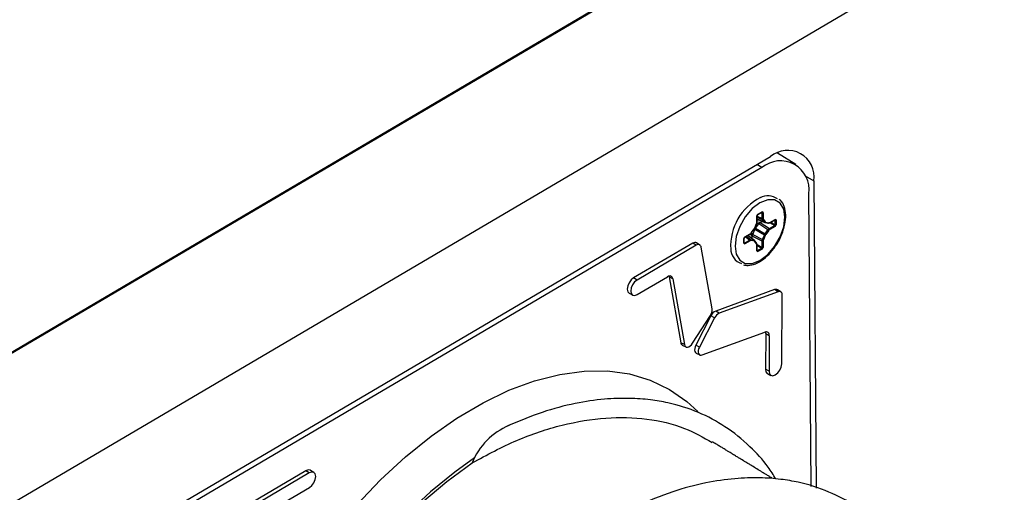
# Model space of a CAD drawing. Header units: inches. Extents: x 0.3 to 33.8, y 0.2 to 21.7.
# Tile 189 of 209: x 29.926 to 30.736, y 15.788 to 16.176. Entities that reach past the tile are written whole.
import ezdxf

# ---------------------------------------------------------------- set-up
doc = ezdxf.new("R2010")
doc.units = ezdxf.units.IN
doc.header["$MEASUREMENT"] = 0

msp = doc.modelspace()

# ---------------------------------------------------------------- linework, layer by layer
at = {"color": 7, "linetype": 'Continuous', "lineweight": 25}
for p, q in [((31.03787, 16.4363), (29.55301, 15.56342)), ((30.82574, 16.43518), (29.55301, 15.687)), ((30.82433, 16.43517), (29.55301, 15.68782)), ((30.04861, 15.7731), (30.54356, 16.06406)), ((30.56437, 16.05761), (30.54937, 16.06692)), ((30.53653, 16.05503), (30.05572, 15.77238)), ((30.53653, 16.05503), (30.53243, 16.05751)), ((30.57221, 16.04826), (30.57924, 16.0442)), ((30.57924, 16.0442), (30.58125, 15.79196)), ((30.57698, 15.79332), (30.57506, 16.03358)), ((30.5333, 16.0168), (30.53663, 16.01872)), ((30.53653, 16.01849), (30.53666, 16.01821)), ((30.53747, 16.01823), (30.53663, 16.01872)), ((30.5333, 16.0168), (30.53245, 16.01533)), ((30.53245, 16.01037), (30.53245, 16.01533)), ((30.53263, 16.01061), (30.53263, 16.01558)), ((30.53263, 16.01509), (30.53666, 16.01324)), ((30.53701, 16.01211), (30.53263, 16.01411)), ((30.53263, 16.01287), (30.53855, 16.01027)), ((30.53263, 16.01275), (30.53892, 16.00998)), ((30.53337, 16.01243), (30.53263, 16.01238)), ((30.53446, 16.01195), (30.53263, 16.0119)), ((30.53317, 16.01652), (30.5365, 16.01844)), ((30.53511, 16.00985), (30.53689, 16.01088)), ((30.53666, 16.01821), (30.53633, 16.01834)), ((30.53666, 16.01324), (30.53666, 16.01821)), ((30.53855, 16.01027), (30.53701, 16.01211)), ((30.53747, 16.01823), (30.53747, 16.01326)), ((30.53775, 16.01236), (30.53929, 16.01051)), ((30.54295, 16.00975), (30.54725, 16.01224)), ((30.54308, 16.01003), (30.54738, 16.01251)), ((30.54741, 16.012), (30.54707, 16.01213)), ((30.54728, 16.01228), (30.54741, 16.012)), ((30.54822, 16.01202), (30.54738, 16.01251)), ((30.54741, 16.00816), (30.54741, 16.012)), ((30.54822, 16.01202), (30.54822, 16.00818)), ((30.52777, 16.00151), (30.53014, 16.00466)), ((30.52783, 16.0014), (30.5302, 16.00455)), ((30.52897, 16.00015), (30.53069, 16.0042)), ((30.53069, 16.0042), (30.53018, 16.00453)), ((30.53063, 16.00551), (30.53218, 16.00914)), ((30.53855, 15.99966), (30.53069, 16.0042)), ((30.53076, 16.00552), (30.53231, 16.00915)), ((30.53131, 16.00527), (30.53077, 16.00555)), ((30.53131, 16.00527), (30.53395, 16.00878)), ((30.53131, 16.00527), (30.53917, 16.00073)), ((30.53395, 16.00878), (30.53228, 16.0091)), ((30.53511, 16.00985), (30.53244, 16.01014)), ((30.54153, 16.00388), (30.53395, 16.00878)), ((30.53511, 16.00985), (30.54269, 16.00494)), ((30.53917, 16.00073), (30.54153, 16.00388)), ((30.53926, 16.00988), (30.54162, 16.00947)), ((30.53978, 16.01023), (30.54215, 16.00981)), ((30.54215, 16.00338), (30.53978, 16.00023)), ((30.54269, 16.00494), (30.54699, 16.00743)), ((30.54699, 16.00743), (30.54295, 16.00975)), ((30.54738, 16.00671), (30.54308, 16.00423)), ((30.5438, 16.01024), (30.54741, 16.00816)), ((30.54741, 16.00816), (30.54699, 16.00743)), ((30.54738, 16.00671), (30.54822, 16.00818)), ((30.52255, 15.99818), (30.5217, 15.99671)), ((30.5217, 15.99287), (30.5217, 15.99671)), ((30.52188, 15.99311), (30.52188, 15.99696)), ((30.52216, 15.99309), (30.52646, 15.99558)), ((30.52243, 15.9979), (30.52672, 16.00039)), ((30.52255, 15.99818), (30.52685, 16.00066)), ((30.52685, 15.99486), (30.52255, 15.99238)), ((30.52646, 15.99558), (30.52285, 15.99815)), ((30.52369, 15.99864), (30.52762, 15.99585)), ((30.52998, 15.99543), (30.52477, 15.99926)), ((30.53042, 15.99525), (30.52487, 15.99931)), ((30.52552, 15.99883), (30.52519, 15.9995)), ((30.52648, 15.99813), (30.52561, 15.99974)), ((30.52863, 15.99862), (30.52704, 16.00078)), ((30.52762, 15.99585), (30.52998, 15.99543)), ((30.53014, 15.99466), (30.52777, 15.99508)), ((30.52897, 16.00015), (30.52786, 16.00144)), ((30.52863, 15.99656), (30.52863, 15.99862)), ((30.53666, 15.99451), (30.52863, 15.99862)), ((30.52897, 16.00015), (30.53701, 15.99604)), ((30.53218, 15.99254), (30.53063, 15.99438)), ((30.53221, 15.99317), (30.53067, 15.99501)), ((30.53666, 15.98954), (30.53666, 15.99451)), ((30.53701, 15.99604), (30.53855, 15.99966)), ((30.53747, 15.99453), (30.53747, 15.98956)), ((30.53929, 15.99938), (30.53775, 15.99575)), ((30.47978, 15.99296), (30.43107, 15.96447)), ((30.48261, 15.99122), (30.4339, 15.96273)), ((30.48261, 15.99122), (30.47978, 15.99296)), ((30.48564, 15.99148), (30.48288, 15.99323)), ((30.49556, 15.93895), (30.48671, 15.98966)), ((30.5217, 15.99287), (30.52255, 15.99238)), ((30.52216, 15.99309), (30.52185, 15.99308)), ((30.52188, 15.99332), (30.52216, 15.99309)), ((30.53245, 15.98666), (30.53245, 15.99163)), ((30.53245, 15.98666), (30.5333, 15.98618)), ((30.53291, 15.98689), (30.53259, 15.98687)), ((30.53263, 15.98691), (30.53263, 15.99187)), ((30.53263, 15.99187), (30.53666, 15.98954)), ((30.53624, 15.98881), (30.53263, 15.99089)), ((30.53263, 15.98711), (30.53291, 15.98689)), ((30.53291, 15.98689), (30.53624, 15.98881)), ((30.53663, 15.9881), (30.5333, 15.98618)), ((30.53666, 15.98954), (30.53624, 15.98881)), ((30.53663, 15.9881), (30.53747, 15.98956)), ((30.4339, 15.96273), (30.43107, 15.96447)), ((30.43397, 15.95075), (30.45906, 15.96542)), ((30.46028, 15.96594), (30.46043, 15.96535)), ((30.46043, 15.96535), (30.46987, 15.91129)), ((30.46336, 15.9638), (30.46043, 15.96535)), ((30.46336, 15.9638), (30.4728, 15.90973)), ((30.54701, 15.95485), (30.49868, 15.93727)), ((30.54982, 15.9531), (30.54701, 15.95485)), ((30.55206, 15.95299), (30.54931, 15.95474)), ((30.42745, 15.95182), (30.43034, 15.95031)), ((30.54982, 15.9531), (30.50149, 15.93552)), ((30.5528, 15.89382), (30.55321, 15.95031)), ((30.47956, 15.91085), (30.49417, 15.93364)), ((30.49468, 15.93333), (30.48223, 15.90928)), ((30.49759, 15.93166), (30.48513, 15.90762)), ((30.49759, 15.93166), (30.49468, 15.93333)), ((30.50149, 15.93552), (30.49868, 15.93727)), ((30.48753, 15.90119), (30.53905, 15.91993)), ((30.53967, 15.91859), (30.53947, 15.88949)), ((30.5426, 15.91701), (30.53967, 15.91859)), ((30.5426, 15.91701), (30.54239, 15.88791)), ((30.4728, 15.90973), (30.46987, 15.91129)), ((30.47112, 15.90934), (30.47401, 15.90783)), ((30.48513, 15.90762), (30.48223, 15.90928)), ((30.48253, 15.90273), (30.48543, 15.90122)), ((30.54239, 15.88791), (30.53947, 15.88949)), ((30.54111, 15.88595), (30.54401, 15.88444)), ((30.32889, 15.84344), (30.32602, 15.84231)), ((30.16164, 15.80609), (30.11293, 15.77731)), ((30.16447, 15.80434), (30.11576, 15.77556)), ((30.16447, 15.80434), (30.16164, 15.80609)), ((30.1683, 15.80469), (30.16554, 15.80644)), ((30.1395, 15.77757), (30.16459, 15.79239))]:
    msp.add_line(p, q, dxfattribs=at)
at = {"color": 7, "linetype": 'Continuous', "lineweight": 25, "flags": 128}
for points in [[(30.53496, 15.97875), (30.5413, 15.98357), (30.54702, 15.99024), (30.55156, 15.9981), (30.55448, 16.00639), (30.55548, 16.01429), (30.55448, 16.02103), (30.55156, 16.02595), (30.54702, 16.02858), (30.5413, 16.02864), (30.53496, 16.02614), (30.52862, 16.02132), (30.5229, 16.01465), (30.51836, 16.00679), (30.51545, 15.9985), (30.51445, 15.9906), (30.51545, 15.98386), (30.51836, 15.97894), (30.5229, 15.97632), (30.52862, 15.97625), (30.53496, 15.97875)], [(30.53917, 16.00991), (30.53925, 16.00988), (30.53926, 16.00988)], [(30.53067, 15.99501), (30.53067, 15.99501), (30.5306, 15.99507)], [(30.43107, 15.96447), (30.42904, 15.96282), (30.42733, 15.96049), (30.42619, 15.95784), (30.4258, 15.95527), (30.42622, 15.95317), (30.42738, 15.95186), (30.42745, 15.95182)], [(30.4339, 15.96273), (30.43191, 15.96111), (30.43023, 15.95882), (30.42911, 15.95622), (30.42873, 15.95369), (30.42914, 15.95163), (30.43028, 15.95035), (30.43197, 15.95004), (30.43397, 15.95075)], [(30.53946, 15.92006), (30.53962, 15.91941), (30.53967, 15.91859)], [(30.4728, 15.90973), (30.47313, 15.90873), (30.47371, 15.90802), (30.47452, 15.90765), (30.47548, 15.90763), (30.47654, 15.90798), (30.47762, 15.90867), (30.47865, 15.90965), (30.47956, 15.91085)], [(30.48223, 15.90928), (30.48162, 15.90786), (30.48128, 15.90645), (30.48122, 15.90514), (30.48146, 15.90402), (30.48196, 15.90317), (30.48253, 15.90273)], [(30.48513, 15.90762), (30.48454, 15.90623), (30.48421, 15.90485), (30.48415, 15.90357), (30.48438, 15.90248), (30.48487, 15.90165), (30.48559, 15.90114), (30.4865, 15.90098), (30.48753, 15.90119)], [(30.53947, 15.88949), (30.53985, 15.88737), (30.54099, 15.88602), (30.54111, 15.88595)], [(30.54239, 15.88791), (30.54277, 15.88583), (30.54389, 15.88451), (30.54557, 15.88416), (30.54755, 15.88483), (30.54955, 15.88642), (30.55125, 15.88869), (30.55239, 15.89129), (30.5528, 15.89382)], [(30.20322, 15.77797), (30.22307, 15.7987), (30.24359, 15.81762), (30.26459, 15.83458), (30.28588, 15.84941), (30.30729, 15.862), (30.32863, 15.87223), (30.3497, 15.88), (30.37032, 15.88526), (30.39031, 15.88795), (30.4095, 15.88806), (30.42771, 15.88558), (30.44479, 15.88053), (30.46059, 15.87295), (30.47496, 15.86293), (30.48377, 15.85484)], [(30.30033, 15.81664), (30.284, 15.80503), (30.26405, 15.78879), (30.2446, 15.77063), (30.22581, 15.75072), (30.20787, 15.72924), (30.19094, 15.70641), (30.17518, 15.68242), (30.16074, 15.65751), (30.14776, 15.6319), (30.13634, 15.60584), (30.12661, 15.57957), (30.11865, 15.55334), (30.11254, 15.52738), (30.10833, 15.50194), (30.10606, 15.47727), (30.10563, 15.46162)], [(30.25709, 15.7801), (30.27747, 15.79732), (30.29828, 15.81255)], [(30.16554, 15.80644), (30.1654, 15.80652), (30.16367, 15.80682), (30.16164, 15.80609)], [(30.16459, 15.79239), (30.16658, 15.79403), (30.16825, 15.79632), (30.16936, 15.79892), (30.16973, 15.80144), (30.16931, 15.8035), (30.16816, 15.80477), (30.16646, 15.80506), (30.16447, 15.80434)]]:
    msp.add_lwpolyline(points, dxfattribs=at)
at = {"color": 7, "linetype": 'Continuous', "lineweight": 25}
for centre, radius, start, end in [((30.55763, 16.04736), 0.02184, 351.70005, 130.10461), ((30.55173, 16.03699), 0.02359, 351.70005, 130.10461), ((30.55554, 15.99056), 0.04469, 116.8318, 183.17357), ((30.54143, 16.01857), 0.01335, 53.36419, 118.44416), ((30.53633, 16.01869), 0.000299, 305.32678, 5.9854), ((30.53233, 16.0156), 0.0003, 294.08862, 353.79255), ((30.53233, 16.01064), 0.000298, 294.01017, 354.66969), ((30.533, 16.01676), 0.0003, 306.38791, 5.8904), ((30.53705, 16.01906), 0.000932, 245.69285, 297.19481), ((30.53705, 16.01409), 0.000932, 245.69285, 297.19481), ((30.53721, 16.01272), 0.000645, 251.17547, 325.73665), ((30.53876, 16.01088), 0.000645, 251.17547, 325.73665), ((30.54708, 16.01248), 0.000299, 305.32678, 5.9854), ((30.54779, 16.01285), 0.000932, 245.69285, 297.19481), ((30.53007, 16.00456), 0.000122, 354.01256, 57.16701), ((30.53069, 16.00562), 0.000122, 242.8224, 305.9628), ((30.53223, 16.00925), 0.000122, 242.8224, 305.9628), ((30.5393, 16.0104), 0.000517, 265.58342, 340.87644), ((30.54008, 16.00144), 0.00284, 43.04626, 59.12023), ((30.54166, 16.00998), 0.000517, 265.58342, 340.87644), ((30.54283, 16.01001), 0.000279, 239.65394, 295.89413), ((30.54214, 16.00419), 0.000932, 2.80112, 54.31076), ((30.54278, 16.01), 0.000299, 305.32678, 5.9854), ((30.54644, 16.00667), 0.000932, 2.80112, 54.31076), ((30.54779, 16.00901), 0.000932, 245.69285, 297.19481), ((30.52158, 15.99699), 0.0003, 294.08862, 353.79255), ((30.52225, 15.99815), 0.0003, 306.38791, 5.8904), ((30.52592, 15.99482), 0.000932, 2.80112, 54.31076), ((30.52655, 16.00063), 0.000299, 305.32678, 5.9854), ((30.52719, 15.99536), 0.000645, 334.26171, 48.82895), ((30.52771, 16.00141), 0.000122, 354.01256, 57.16701), ((30.52956, 15.99494), 0.000645, 334.26171, 48.82895), ((30.53026, 15.99472), 0.000501, 317.71376, 35.81779), ((30.53705, 15.99536), 0.000932, 245.69285, 297.19481), ((30.53839, 15.99852), 0.00284, 240.88433, 256.94612), ((30.53993, 16.00215), 0.00284, 240.88433, 256.94612), ((30.53771, 15.99829), 0.00284, 43.04626, 59.12023), ((30.48155, 15.99054), 0.003, 63.71919, 126.19251), ((30.48425, 15.98936), 0.00248, 7.13965, 131.36434), ((30.52356, 15.98838), 0.01268, 179.82883, 252.86727), ((30.52159, 15.99314), 0.000291, 293.09418, 355.58568), ((30.52162, 15.99234), 0.000932, 2.80112, 54.31076), ((30.53181, 15.99287), 0.000501, 317.71376, 35.81779), ((30.53234, 15.9919), 0.000291, 293.09418, 355.58568), ((30.53234, 15.98693), 0.000291, 293.09418, 355.58568), ((30.53235, 15.99185), 0.000279, 4.10691, 60.35458), ((30.53237, 15.98613), 0.000932, 2.80112, 54.31076), ((30.5357, 15.98805), 0.000932, 2.80112, 54.31076), ((30.53705, 15.99039), 0.000932, 245.69285, 297.19481), ((30.46078, 15.96347), 0.0026, 7.13965, 131.36434), ((30.54805, 15.95252), 0.00255, 60.37282, 114.1065), ((30.55077, 15.9508), 0.00248, 348.4831, 112.6525), ((30.48766, 15.93818), 0.00794, 325.08841, 5.54251), ((30.50203, 15.92988), 0.00812, 114.36823, 154.86802), ((30.50476, 15.9283), 0.00793, 114.36823, 154.86802), ((30.54005, 15.91753), 0.0026, 348.4831, 112.6525), ((30.47237, 15.91152), 0.00251, 185.25715, 240.11183), ((30.3508, 15.79112), 0.05673, 112.92671, 157.80073)]:
    msp.add_arc(centre, radius, start, end, dxfattribs=at)
for centre, major_axis, ratio, start_param, end_param in [((30.53875, 16.0145), (0.00146, 0.00263), 0.569433, 2.348321, 2.923961), ((30.53918, 16.01425), (0.00121, 0.00208), 0.576068, 2.360706, 2.936346), ((30.54072, 16.01241), (0.0012, 0.00209), 0.575088, 2.934817, 3.348207), ((30.52921, 16.00577), (0.0012, 0.00208), 0.579685, 4.505612, 4.919002), ((30.53247, 16.00388), (0.0015, 0.0026), 0.579685, 1.364019, 1.77741), ((30.53075, 16.00939), (0.00121, 0.00208), 0.578685, 4.924423, 5.500063), ((30.53511, 16.00739), (0.00149, 0.00261), 0.578684, 0.782959, 1.358599), ((30.54029, 16.01266), (0.00145, 0.00264), 0.575819, 2.922318, 3.335709), ((30.54266, 16.01224), (0.00145, 0.00264), 0.583456, 3.336499, 3.912138), ((30.54266, 16.00251), (0.00152, 0.00259), 0.565103, 0.790278, 1.365918), ((30.54308, 16.012), (0.0012, 0.00209), 0.576067, 3.346678, 3.922318), ((30.54308, 16.00227), (0.00119, 0.00208), 0.578684, 0.782959, 1.358599), ((30.52642, 15.99314), (0.00155, 0.00258), 0.569435, 0.217471, 0.793111), ((30.52685, 16.00263), (0.00119, 0.00208), 0.578684, 3.924552, 4.500192), ((30.52685, 15.99289), (0.0012, 0.00209), 0.576067, 0.205085, 0.780725), ((30.53075, 15.99984), (0.00151, 0.0026), 0.578685, 1.78283, 2.35847), ((30.52878, 15.99272), (0.00156, 0.00257), 0.575821, 6.088908, 6.502298), ((30.52921, 15.99248), (0.0012, 0.00209), 0.575088, 6.07641, 6.4898), ((30.53875, 15.99575), (0.00148, 0.00261), 0.565103, 1.775514, 2.351154), ((30.53918, 15.99551), (0.00121, 0.00208), 0.578685, 1.78283, 2.35847), ((30.54029, 15.99937), (0.0015, 0.0026), 0.564224, 1.36402, 1.777411), ((30.54072, 15.99912), (0.0012, 0.00208), 0.579685, 1.364019, 1.77741), ((30.53032, 15.99089), (0.00156, 0.00257), 0.583458, 5.512477, 6.088116), ((30.53075, 15.99064), (0.00121, 0.00208), 0.576068, 5.502298, 6.077938)]:
    msp.add_ellipse(centre, major_axis=major_axis, ratio=ratio, start_param=start_param, end_param=end_param, dxfattribs=at)
for points, knots in [([(30.53451, 15.97775), (30.53563, 15.97846), (30.53887, 15.9805), (30.54398, 15.98534), (30.54924, 15.9924), (30.55326, 16.00036), (30.55572, 16.00853), (30.55644, 16.01639), (30.55513, 16.02308), (30.55311, 16.02743), (30.55113, 16.02862), (30.55083, 16.0288)], [0, 0, 0, 0, 0.068054, 0.197214, 0.326306, 0.455313, 0.584601, 0.71456, 0.845584, 0.976394, 1, 1, 1, 1]), ([(30.5365, 16.01844), (30.53653, 16.01846), (30.53658, 16.01848), (30.53658, 16.01848), (30.53658, 16.01848)], [0, 0, 0, 0, 0.617991, 1, 1, 1, 1]), ([(30.53263, 16.01558), (30.53263, 16.01562), (30.53264, 16.01572), (30.53269, 16.01591), (30.5328, 16.01612), (30.53294, 16.01632), (30.53307, 16.01646), (30.53315, 16.0165), (30.53317, 16.01652)], [0, 0, 0, 0, 0.163173, 0.328473, 0.507416, 0.693885, 0.878418, 1, 1, 1, 1]), ([(30.54725, 16.01224), (30.54728, 16.01225), (30.54733, 16.01227), (30.54733, 16.01227), (30.54733, 16.01227)], [0, 0, 0, 0, 0.617991, 1, 1, 1, 1]), ([(30.52188, 15.99696), (30.52188, 15.99701), (30.52189, 15.9971), (30.52195, 15.9973), (30.52205, 15.99751), (30.52219, 15.9977), (30.52233, 15.99784), (30.5224, 15.99789), (30.52243, 15.9979)], [0, 0, 0, 0, 0.163173, 0.328473, 0.507416, 0.693885, 0.878418, 1, 1, 1, 1]), ([(30.52189, 15.99303), (30.52189, 15.99303), (30.52189, 15.99304), (30.52188, 15.99309), (30.52188, 15.99311)], [0, 0, 0, 0, 0.551378, 1, 1, 1, 1]), ([(30.53264, 15.98682), (30.53264, 15.98682), (30.53263, 15.98683), (30.53263, 15.98688), (30.53263, 15.98691)], [0, 0, 0, 0, 0.551378, 1, 1, 1, 1]), ([(30.52128, 15.97523), (30.52257, 15.97496), (30.5257, 15.97431), (30.53032, 15.97557), (30.53343, 15.97719), (30.53451, 15.97775)], [0, 0, 0, 0, 0.316307, 0.76123, 1, 1, 1, 1]), ([(30.548, 15.79939), (30.54595, 15.80268), (30.53977, 15.81259), (30.52601, 15.82735), (30.50703, 15.84274), (30.48434, 15.85476), (30.46349, 15.86136), (30.44428, 15.86465), (30.42693, 15.8659), (30.40634, 15.86521), (30.38238, 15.86163), (30.35618, 15.85489), (30.33794, 15.84723), (30.32889, 15.84344)], [0, 0, 0, 0, 0.048317, 0.14556, 0.261391, 0.3709, 0.486012, 0.547816, 0.619528, 0.70209, 0.795244, 0.898438, 1, 1, 1, 1]), ([(30.29828, 15.81255), (30.31055, 15.81916), (30.33525, 15.83244), (30.37241, 15.84457), (30.40846, 15.85054), (30.44227, 15.84949), (30.47186, 15.84289), (30.48832, 15.83353), (30.49575, 15.8293)], [0, 0, 0, 0, 0.170996, 0.344152, 0.517308, 0.688303, 0.859299, 1, 1, 1, 1]), ([(30.54467, 15.8002), (30.54467, 15.8002), (30.54467, 15.80021), (30.54448, 15.80032), (30.54427, 15.80045), (30.5434, 15.80098), (30.54179, 15.80196), (30.53931, 15.80347), (30.53752, 15.80456), (30.53512, 15.80602), (30.53155, 15.80819), (30.52783, 15.81045), (30.52531, 15.81199), (30.52323, 15.81325), (30.5207, 15.81479), (30.51785, 15.81652), (30.51515, 15.81817), (30.51327, 15.81931), (30.51183, 15.82019), (30.51027, 15.82114), (30.50854, 15.82219), (30.50716, 15.82303), (30.50591, 15.82379), (30.505, 15.82434), (30.50237, 15.82594), (30.50041, 15.82714), (30.499, 15.82799), (30.49854, 15.82827), (30.49827, 15.82844), (30.4978, 15.82872), (30.49749, 15.82891), (30.49685, 15.8293), (30.49632, 15.82962), (30.49603, 15.8298)], [0, 0, 0, 0, 0.018934, 0.024534, 0.029523, 0.038777, 0.073887, 0.118279, 0.158121, 0.202901, 0.291428, 0.369055, 0.417133, 0.449867, 0.489927, 0.570593, 0.618976, 0.65146, 0.680435, 0.707274, 0.747639, 0.776637, 0.795412, 0.833431, 0.875743, 0.924146, 0.936833, 0.943128, 0.94624, 0.949571, 0.970208, 0.984134, 1, 1, 1, 1]), ([(30.65521, 15.73417), (30.65316, 15.73746), (30.64698, 15.74737), (30.63322, 15.76213), (30.61424, 15.77752), (30.59155, 15.78954), (30.5707, 15.79614), (30.55149, 15.79943), (30.53414, 15.80068), (30.51355, 15.79999), (30.4896, 15.79642), (30.46244, 15.78938), (30.44324, 15.7813), (30.43323, 15.77709)], [0, 0, 0, 0, 0.047802, 0.144011, 0.258607, 0.366951, 0.480838, 0.541984, 0.612932, 0.694615, 0.786777, 0.888872, 1, 1, 1, 1])]:
    msp.add_open_spline(points, degree=3, knots=knots, dxfattribs=at)

doc.saveas('drawing.dxf')
